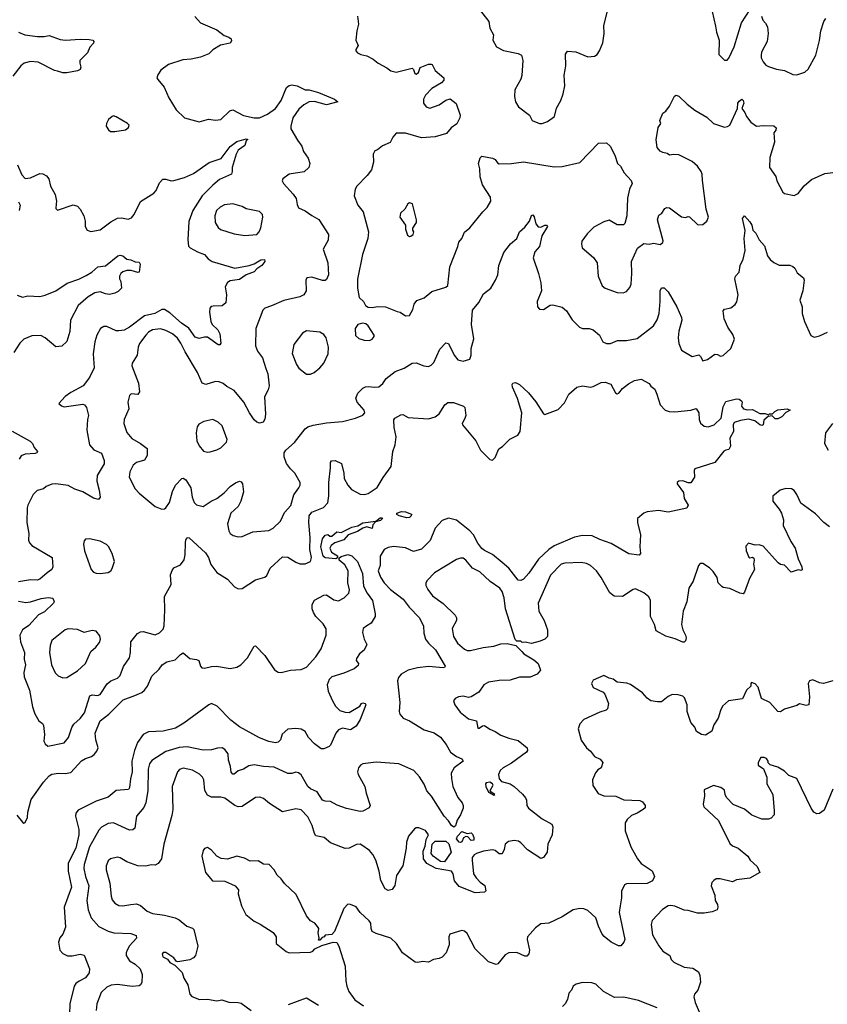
# Model space of a CAD drawing. Extents: x 2293878 to 2522763, y 823964 to 1006972.
# Tile 104 of 256: x 2320774 to 2326804, y 932180 to 939529. Entities that reach past the tile are written whole.
import ezdxf

# ---------------------------------------------------------------- set-up
doc = ezdxf.new("R2010")
doc.units = 0

msp = doc.modelspace()

# ---------------------------------------------------------------- linework, layer by layer
at = {"layer": '0CON20XD'}
for points in [[(2324205, 939606), (2324275.5, 939515.5), (2324284.3, 939464.3), (2324311.2, 939415), (2324306, 939375), (2324333.8, 939325), (2324385, 939298), (2324496.4, 939276.4), (2324520, 939265), (2324530, 939225), (2324522, 939112), (2324515, 939084), (2324470, 939005), (2324467.5, 938955), (2324476.2, 938915), (2324497.7, 938877.7), (2324580, 938815), (2324600, 938775), (2324655, 938754), (2324675, 938754), (2324715, 938768), (2324766.2, 938805), (2324781.1, 938868.9), (2324814.2, 938925.8), (2324830.8, 938975), (2324842.9, 939035), (2324838.1, 939115), (2324845.7, 939154.3), (2324852, 939185), (2324849.3, 939270.7), (2324865, 939292.5), (2324925, 939288.8), (2325015, 939252), (2325065, 939256.2), (2325085, 939270), (2325104, 939295), (2325127.5, 939355), (2325136.9, 939425), (2325134.2, 939485), (2325165, 939602.5)], [(2325945, 939590), (2325969.2, 939479.2), (2325976, 939435), (2325996, 939375), (2325995, 939270), (2326035, 939227.5), (2326055, 939226.7), (2326068.3, 939241.7), (2326109.2, 939325), (2326163.3, 939505), (2326228.8, 939605)], [(2322081.4, 939551.4), (2322124.5, 939504.5), (2322245, 939452.5), (2322300.8, 939410.8), (2322335, 939398.8), (2322353.3, 939385), (2322355, 939370), (2322345, 939354), (2322272.3, 939337.7), (2322215.7, 939304.3), (2322186.6, 939273.4), (2322125, 939248.6), (2322055, 939233.1), (2321991.3, 939228.7), (2321885, 939193.8), (2321828.3, 939151.7), (2321804.2, 939115.8), (2321798.8, 939095), (2321805, 939082.5), (2321852.5, 939025), (2321886.4, 938946.4), (2321943.3, 938855), (2322005, 938796.7), (2322115, 938766.2), (2322184.4, 938785.6), (2322235, 938778), (2322275, 938783.3), (2322341.8, 938848.2), (2322365, 938856.9), (2322445, 938813.8), (2322524.5, 938795.5), (2322565, 938797.1), (2322625, 938822.7), (2322683.4, 938866.6), (2322725.6, 938925), (2322765, 939023.3), (2322785, 939038), (2322805, 939042), (2322845, 939033.8), (2322905, 939004.4), (2322935, 939004.4), (2323005, 938984.5), (2323123.3, 938935), (2323148.8, 938915), (2323065, 938892.1), (2322975, 938916.9), (2322935, 938915.4), (2322895, 938893.6), (2322858.7, 938861.3), (2322812.1, 938795), (2322797.5, 938735), (2322798.5, 938715), (2322848.6, 938628.6), (2322881.4, 938585), (2322892, 938545), (2322927.5, 938495), (2322941.2, 938455), (2322933.8, 938425), (2322896.9, 938393.1), (2322785.4, 938374.6), (2322739.2, 938340.8), (2322734.2, 938325), (2322744, 938305), (2322815, 938226.7), (2322837.5, 938195), (2322845, 938150), (2322856.7, 938125), (2322905, 938102), (2322955, 938066), (2323008.3, 938038.3), (2323080, 937925), (2323076.6, 937883.4), (2323040, 937815), (2323075.7, 937715), (2323078.9, 937625), (2323065, 937590), (2323055, 937581.2), (2323035, 937581.2), (2322955, 937608.1), (2322918.6, 937601.4), (2322909.2, 937585), (2322911.8, 937505), (2322896, 937474), (2322865, 937459.6), (2322746.3, 937433.7), (2322655, 937391.9), (2322605, 937376.2), (2322588.3, 937361.7), (2322536, 937225), (2322535.7, 937095), (2322550, 937055), (2322587.5, 937005), (2322611.1, 936925), (2322625.5, 936885), (2322636.5, 936795), (2322628.5, 936765), (2322602.1, 936715), (2322609.5, 936585), (2322605, 936547.5), (2322591.2, 936525), (2322565, 936518.6), (2322545, 936524.5), (2322525, 936543.1), (2322489.5, 936595), (2322447.5, 936675), (2322375, 936760.8), (2322321.3, 936791.3), (2322294.2, 936814.2), (2322263.9, 936826.1), (2322235, 936828), (2322165, 936806), (2322136.7, 936815), (2322102.5, 936895), (2322009.3, 937049.3), (2321978.2, 937115), (2321951.8, 937151.8), (2321915, 937183.2), (2321865, 937209.2), (2321825, 937221.8), (2321766.2, 937215), (2321735, 937196.7), (2321715.6, 937175), (2321668.9, 937111.1), (2321658.9, 937085), (2321651.4, 937025), (2321613.3, 936965), (2321611.2, 936945), (2321661.2, 936815), (2321669.3, 936750.7), (2321655, 936732.5), (2321607, 936737), (2321593.3, 936725), (2321581.4, 936675), (2321590, 936625), (2321554.5, 936545.5), (2321550.6, 936515), (2321575, 936448.8), (2321612, 936402), (2321675.7, 936365.7), (2321725, 936327.5), (2321726.1, 936276.1), (2321705, 936240.8), (2321646.4, 936223.6), (2321620.8, 936205), (2321596.9, 936155), (2321592.2, 936115), (2321635, 936026.2), (2321665, 935994), (2321785, 935896.2), (2321835, 935876.7), (2321855, 935878.8), (2321865, 935886.2), (2321892.9, 935925), (2321915, 936006.7), (2321937.5, 936055), (2321985, 936104), (2321995, 936106), (2322015.5, 936095.5), (2322050.8, 936035), (2322061.2, 935965), (2322076.2, 935925), (2322095, 935908), (2322144.2, 935895.8), (2322203.8, 935936.2), (2322245.8, 935955), (2322301.7, 935998.3), (2322345, 936044.2), (2322385, 936072), (2322415, 936083.8), (2322428.8, 936078.8), (2322438, 936065), (2322444.2, 936005), (2322424.3, 935935), (2322405, 935896), (2322351.1, 935845), (2322324.4, 935765), (2322334.3, 935715), (2322346, 935695), (2322368.3, 935678.3), (2322405, 935669.2), (2322435, 935672.5), (2322515, 935707.1), (2322635, 935715.8), (2322666.8, 935733.2), (2322720, 935785), (2322750.2, 935849.8), (2322797.9, 935902.1), (2322821.7, 935981.7)], [(2323297.1, 939555), (2323304.3, 939495), (2323290.8, 939445), (2323283.8, 939375), (2323300.8, 939335), (2323283.3, 939305), (2323283.3, 939295), (2323295, 939280), (2323320.7, 939269.3), (2323365, 939258.8), (2323414.2, 939234.2), (2323450, 939205), (2323515, 939170), (2323545, 939146), (2323583.9, 939136.1), (2323705, 939166), (2323715, 939156.7), (2323725, 939128), (2323735, 939121.4), (2323750.6, 939135), (2323765, 939171.2), (2323825, 939196), (2323846.4, 939196.4), (2323853.3, 939193.3), (2323875, 939150), (2323940, 939095), (2323941.7, 939078.3), (2323923, 939057), (2323850, 939015), (2323803.8, 938965), (2323788, 938935), (2323789.2, 938905), (2323808.3, 938878.3), (2323835, 938869.2), (2323905, 938894), (2323955, 938927.5), (2323987, 938937), (2324032.5, 938902.5), (2324062.5, 938815), (2324060, 938795), (2324038.8, 938751.2), (2323995, 938721.2), (2323959.7, 938680.3), (2323875, 938654), (2323775, 938646), (2323655, 938681.1), (2323585, 938681.4), (2323559.1, 938650.9), (2323539.1, 938610.9), (2323483.2, 938586.8), (2323445, 938556.7), (2323425, 938550), (2323413.9, 938526.1), (2323415.8, 938465), (2323401.7, 938408.3), (2323369.2, 938365), (2323290.6, 938285), (2323278.6, 938265), (2323270, 938215), (2323297.5, 938145), (2323338.6, 938095), (2323377.8, 937945), (2323374.4, 937895), (2323334.4, 937775), (2323296.8, 937593.2), (2323295.8, 937525), (2323309.2, 937455), (2323341.2, 937425), (2323355, 937396.7), (2323375, 937383.3), (2323405, 937380), (2323445, 937388.8), (2323505, 937386.2), (2323592, 937352), (2323615, 937346.2), (2323655, 937318.8), (2323685, 937320), (2323708, 937365), (2323718.8, 937405), (2323738.3, 937431.7), (2323795, 937453.3), (2323850.9, 937499.1), (2323955, 937532.5), (2323970, 937545), (2323984.3, 937685), (2324046, 937835), (2324053, 937867), (2324076, 937895), (2324095.9, 937944.1), (2324135.5, 937974.5), (2324232.5, 938095), (2324265, 938126.2), (2324292.5, 938175), (2324288.6, 938205), (2324229.2, 938295), (2324212.5, 938355), (2324210, 938415), (2324200, 938455), (2324211.7, 938498.3), (2324225, 938510), (2324305, 938495.8), (2324325, 938486.2), (2324341.1, 938461.1), (2324355, 938452.5), (2324445.7, 938454.3), (2324535, 938466.7), (2324765, 938429.2), (2324825, 938431.9), (2324955, 938463.8), (2325095, 938607.5), (2325155, 938608.8), (2325182, 938585), (2325217.9, 938517.9), (2325236.2, 938456.2), (2325260, 938435), (2325287.5, 938385), (2325338.3, 938328.3), (2325346.7, 938305), (2325327.5, 938265), (2325312.3, 938197.7), (2325306, 938065), (2325293, 938007), (2325281.7, 937998.3), (2325235, 937996.7), (2325175, 938032.5), (2325135, 938020), (2325060.7, 937979.3), (2325010.7, 937929.3), (2324970.8, 937875), (2324967.5, 937855), (2324974, 937825), (2325058, 937755), (2325086, 937715), (2325092, 937615), (2325123, 937543), (2325145, 937526), (2325235, 937492), (2325279.5, 937490.5), (2325305, 937501.2), (2325329.7, 937530.3), (2325338.1, 937555), (2325345.4, 937635), (2325342.2, 937725), (2325387.4, 937822.6), (2325435, 937858), (2325474.2, 937854.2), (2325505, 937860.8), (2325555, 937852), (2325576.7, 937865), (2325578.3, 937878.3), (2325536.7, 938035), (2325545, 938070), (2325567.5, 938085), (2325590.7, 938119.3), (2325605, 938127.5), (2325625, 938123.3), (2325715, 938056.2), (2325745, 938051.2), (2325765, 938060), (2325775, 938058), (2325835, 938000), (2325845, 937996.7), (2325875, 938000), (2325903.3, 938025), (2325915.8, 938055), (2325898, 938115), (2325872.4, 938327.6), (2325869.5, 938375), (2325861.9, 938395), (2325834.2, 938435), (2325795, 938469.4), (2325695, 938520.8), (2325656.4, 938523.6), (2325625, 938517.5), (2325608.8, 938528.8), (2325575, 938536.7), (2325555, 938546.7), (2325533.8, 938575), (2325527, 938633), (2325541.2, 938725), (2325560, 938755), (2325552.5, 938775), (2325575, 938830), (2325597.5, 938845), (2325625, 938882.5), (2325661.8, 938958.2), (2325675, 938964.4), (2325695, 938958.9), (2325757, 938897), (2325815, 938854), (2325905, 938801.2), (2325955, 938754), (2326035, 938726), (2326058.8, 938731.2), (2326075, 938742.5), (2326132, 938865), (2326136.4, 938905), (2326145, 938921.4), (2326165, 938934.3), (2326175, 938926.2), (2326180.5, 938905), (2326166, 938865), (2326187, 938837), (2326200, 938805), (2326233.2, 938763.2), (2326275, 938734), (2326325, 938739.2), (2326405, 938735.6), (2326420.8, 938720.8), (2326418.6, 938705), (2326405.6, 938684.4), (2326408.6, 938615), (2326375, 938500), (2326370.8, 938425), (2326418.3, 938358.3), (2326425.8, 938325), (2326471.7, 938241.7), (2326485, 938231.2), (2326555, 938216), (2326585, 938232), (2326631.7, 938288.3), (2326685, 938336), (2326785, 938381.2), (2326845, 938387.5)], [(2326311.2, 939555), (2326323.3, 939525), (2326343.3, 939503.3), (2326356.1, 939476.1), (2326361.2, 939425), (2326354.2, 939365), (2326313.4, 939286.6), (2326309.4, 939265), (2326310.6, 939245), (2326325, 939213.8), (2326345, 939188.8), (2326365, 939180), (2326425, 939158.8), (2326485, 939148.8), (2326545, 939120), (2326575, 939116.2), (2326635, 939138), (2326659.7, 939160.3), (2326718, 939265), (2326745, 939372.5), (2326754.5, 939445), (2326777.1, 939515), (2326792.4, 939537.6)], [(2320764.5, 939435), (2320811.2, 939415), (2320906.9, 939403.1), (2320957.3, 939402.7), (2320995, 939410), (2321075, 939381.9), (2321115.8, 939375.8), (2321225, 939384.4), (2321291.7, 939381.7), (2321320, 939375), (2321327.5, 939365), (2321325, 939352.5), (2321297.3, 939322.7), (2321279.1, 939280.9), (2321223.8, 939225), (2321222, 939205), (2321231.2, 939175), (2321225, 939156.7), (2321205, 939146.7), (2321125, 939132), (2321095, 939132), (2321056.2, 939143.8), (2321035, 939149.2), (2320911.8, 939211.8), (2320855, 939216.8), (2320807.5, 939205), (2320783.5, 939185), (2320723.7, 939106.3)], [(2321485, 938694), (2321565, 938706.7), (2321587.5, 938725), (2321591.7, 938741.7), (2321580, 938755), (2321495, 938803.3), (2321475, 938810), (2321465, 938806.7), (2321436.4, 938783.6), (2321422.5, 938755), (2321420, 938735), (2321436.1, 938706.1), (2321452.5, 938695), (2321485, 938694)], [(2320757.1, 938445), (2320789.8, 938369.8), (2320815, 938343.1), (2320855, 938349.5), (2320925, 938380), (2320947.3, 938377.3), (2320973, 938363), (2320990.6, 938340.6), (2321004.2, 938285), (2321038.6, 938225), (2321049.2, 938175), (2321045.8, 938154.2), (2321045, 938120), (2321056.4, 938106.4), (2321173.6, 938146.4), (2321205, 938136.2), (2321225.7, 938115.7), (2321252, 938065), (2321263.8, 938025), (2321262, 937985), (2321278.8, 937958.8), (2321305, 937947.5), (2321375, 937960.8), (2321455, 938019.6), (2321505, 938046.2), (2321535, 938050), (2321585, 938039.1), (2321609.3, 938050.7), (2321628, 938075), (2321675, 938170.8), (2321776.7, 938233.3), (2321792.9, 938255), (2321818.3, 938311.7), (2321841.7, 938338.3), (2321865, 938338), (2321905, 938325.6), (2321925, 938327.8), (2322005, 938351.9), (2322070.5, 938379.5), (2322187.6, 938462.4), (2322277.5, 938492.5), (2322345, 938581.4), (2322395, 938619.5), (2322465, 938640), (2322476.7, 938635), (2322465.8, 938624.2), (2322455, 938590.8), (2322406, 938554), (2322389.1, 938525), (2322360, 938425), (2322361.4, 938395), (2322354.4, 938375.6), (2322265, 938335.7), (2322216.9, 938293.1), (2322137, 938213), (2322065.5, 938105), (2322037.6, 938022.4), (2322030.5, 937885), (2322035, 937837.5), (2322046, 937825), (2322101.2, 937795), (2322155, 937775.6), (2322180.8, 937745), (2322211.2, 937725), (2322380, 937675), (2322486.2, 937695), (2322525, 937707.7), (2322575, 937735.9), (2322601.2, 937738.8), (2322605.4, 937725), (2322581.2, 937695), (2322545, 937669.5), (2322524.2, 937645.8), (2322465, 937625.5), (2322415, 937588.9), (2322345, 937579.2), (2322325, 937567.1), (2322307.5, 937535), (2322318.6, 937475), (2322312, 937415), (2322285, 937394.3), (2322218.3, 937391.7), (2322202.9, 937387.1), (2322193.3, 937375), (2322190, 937345), (2322201.2, 937275), (2322212, 937255), (2322253.9, 937213.9), (2322267.8, 937185), (2322275.7, 937115), (2322269.2, 937100.8), (2322255, 937102), (2322175, 937158.2), (2322155, 937159.5), (2322115, 937148.9), (2322085, 937158.1), (2322036.3, 937226.3), (2321983.3, 937263.3), (2321895, 937340.8), (2321855, 937365.5), (2321835, 937364.5), (2321782.9, 937337.1), (2321705, 937317.5), (2321595, 937233.1), (2321555, 937210.6), (2321515, 937205.8), (2321495, 937207.5), (2321425, 937238.6), (2321401.9, 937238.1), (2321376.2, 937225), (2321350.6, 937175), (2321335.6, 937125), (2321322.2, 937035), (2321328.9, 936931.1), (2321295, 936857.5), (2321247.5, 936795), (2321155, 936746.2), (2321114.1, 936715.9), (2321067.5, 936665), (2321085, 936646.7), (2321105, 936639.2), (2321245, 936658.8), (2321256.7, 936655), (2321272, 936635), (2321288, 936575), (2321280, 936545), (2321276, 936465), (2321295.9, 936355.9), (2321328.3, 936318.3), (2321385, 936293.8), (2321405, 936240), (2321404.2, 936215), (2321351.9, 936128.1), (2321349.4, 936085), (2321367.8, 936017.8), (2321373.9, 935966.1), (2321363, 935947), (2321325, 935957.5), (2321244.6, 936004.6), (2321185.5, 936025.5), (2321135, 936052.5), (2321045, 936064), (2321015, 936061.2), (2320972.5, 936045), (2320951.7, 936028.3), (2320905, 936015.7), (2320875, 935984.2), (2320834.7, 935905.3), (2320830.7, 935885), (2320826.2, 935775), (2320841.1, 935695), (2320840, 935645), (2320847.5, 935625), (2320865.5, 935605.5), (2321015.8, 935515.8), (2321022.5, 935445), (2321014, 935425), (2320978.3, 935401.7), (2320925, 935352.1), (2320905, 935346.8), (2320855, 935348.5), (2320765, 935332.5)], [(2320765, 938168.6), (2320778.6, 938145), (2320770.8, 938105)], [(2322455, 937918.9), (2322545, 937924.3), (2322562.5, 937945), (2322574.2, 937975), (2322590, 938055), (2322586.2, 938075), (2322565, 938096.7), (2322465, 938116.2), (2322435.5, 938135.5), (2322364.4, 938154.4), (2322303, 938147), (2322270.4, 938129.6), (2322244.2, 938105), (2322231.9, 938065), (2322234.3, 938015), (2322255, 937976.7), (2322273, 937963), (2322375, 937929.2), (2322455, 937918.9)], [(2323685, 937910), (2323695, 937912.5), (2323712.5, 937925), (2323717.5, 937945), (2323708.3, 937958.3), (2323708.3, 937971.7), (2323735.8, 938014.2), (2323736.2, 938035), (2323706.7, 938155), (2323685, 938162.5), (2323672.5, 938155), (2323650, 938115), (2323617.5, 938085), (2323613.3, 938055), (2323653.8, 937995), (2323653.8, 937965), (2323669.3, 937919.3), (2323685, 937910)], [(2322821.7, 935981.7), (2322858.8, 936035), (2322868.8, 936055), (2322868.8, 936075), (2322829.4, 936145), (2322796.1, 936176.1), (2322766.6, 936216.6), (2322748.1, 936265), (2322748.6, 936295), (2322760, 936315), (2322825, 936374.2), (2322905.3, 936474.7), (2322925, 936489.4), (2322965, 936502.2), (2323065, 936520.8), (2323185, 936530), (2323280, 936555), (2323335, 936576.7), (2323350, 936595), (2323346.7, 936615), (2323293.3, 936675), (2323283.3, 936705), (2323299.3, 936740.7), (2323335, 936777.5), (2323355, 936788.8), (2323375, 936791.2), (2323425, 936785.7), (2323455, 936789.2), (2323485.5, 936814.5), (2323509.1, 936850.9), (2323577.4, 936902.6), (2323645, 936927.1), (2323705, 936964.2), (2323735, 936967.5), (2323792.5, 936945), (2323825, 936941.2), (2323845, 936951.2), (2323865, 936971.2), (2323911.3, 937068.7), (2323955, 937117.5), (2323975, 937112.5), (2324016.9, 937025), (2324045, 936990.6), (2324085, 936979.4), (2324134.5, 936995.5), (2324144.5, 937025), (2324144.5, 937075.5), (2324164.3, 937145.7), (2324146.5, 937255), (2324155, 937361.2), (2324201.8, 937418.2), (2324236.3, 937483.7), (2324292.5, 937525), (2324326.4, 937583.6), (2324342.8, 937625), (2324350.5, 937695), (2324389.4, 937790.6), (2324438, 937855), (2324486.7, 937895), (2324506.7, 937945), (2324545, 937980), (2324579.2, 938025), (2324595, 938066.7), (2324605, 938072.5), (2324615, 938057.5), (2324628, 938005), (2324645, 937982), (2324665, 937980), (2324695, 937995.8), (2324707.5, 937995), (2324713.8, 937985), (2324672.9, 937915), (2324656, 937835), (2324620, 937795), (2324608.3, 937751.7), (2324648.6, 937635), (2324666, 937565), (2324670, 937505), (2324636.7, 937425), (2324640, 937385), (2324655, 937367.5), (2324685, 937366.7), (2324735, 937397.5), (2324755, 937401.2), (2324825, 937382.5), (2324856, 937355), (2324898.3, 937288.3), (2324953.3, 937235), (2324975, 937224.2), (2325025.8, 937224.2), (2325056, 937215), (2325102.5, 937175), (2325128.8, 937125), (2325155, 937111.4), (2325185, 937112.9), (2325236.6, 937133.4), (2325305, 937135.6), (2325385, 937149.4), (2325505, 937243.1), (2325532.6, 937287.4), (2325548.2, 937335), (2325556.7, 937425), (2325555.6, 937505), (2325565, 937526.7), (2325585, 937528), (2325615, 937498.8), (2325679.4, 937385), (2325715.6, 937305), (2325716.9, 937285), (2325695.6, 937204.4), (2325689.4, 937155), (2325695, 937112.5), (2325715, 937063.3), (2325795, 937013.8), (2325845, 937026.2), (2325858, 937015), (2325875, 936983.3), (2325908.3, 936991.7), (2325965, 937032.5), (2325985, 937030), (2326005, 937017.5), (2326027, 937023), (2326083.8, 937075), (2326110, 937145), (2326099.5, 937179.5), (2326062, 937235), (2326034.2, 937295), (2326026.2, 937355), (2326035, 937368.8), (2326082.3, 937377.7), (2326116.7, 937403.3), (2326128.3, 937421.7), (2326138.9, 937475), (2326113.6, 937593.6), (2326118.8, 937615), (2326145.8, 937645), (2326153.8, 937695), (2326175, 937742.5), (2326190, 937805), (2326181.9, 937895), (2326191.2, 937955), (2326170, 938045), (2326185, 938063.8), (2326225, 938020.8), (2326238.9, 937995), (2326247.7, 937957.7), (2326268.8, 937935), (2326295.7, 937885.7), (2326335, 937840), (2326357.5, 937765), (2326377.9, 937737.9), (2326405.6, 937715.6), (2326445, 937697.5), (2326525, 937695.7), (2326545, 937686.7), (2326560, 937675), (2326578.8, 937638.8), (2326625, 937602.5), (2326630, 937585), (2326620.8, 937505), (2326598, 937435), (2326615.5, 937385), (2326617.1, 937335), (2326634.3, 937275), (2326680.9, 937170.9), (2326705, 937159.2), (2326745, 937169.2), (2326805, 937197.5)], [(2320755, 937472.5), (2320795, 937457.5), (2320835, 937468.8), (2320925, 937463.1), (2320965, 937473.1), (2321045, 937505.7), (2321127.4, 937562.6), (2321215, 937591.4), (2321271.3, 937618.7), (2321313.3, 937645), (2321357.5, 937685), (2321415, 937692), (2321507.5, 937765), (2321525, 937770), (2321545, 937766.2), (2321575, 937742.5), (2321605, 937736.7), (2321635, 937721.2), (2321665, 937720), (2321673.3, 937705), (2321666.4, 937643.6), (2321655, 937641.2), (2321605.8, 937655.8), (2321574.2, 937655.8), (2321545, 937647.5), (2321530, 937635), (2321520, 937615), (2321520, 937595), (2321530, 937575), (2321533.3, 937525), (2321510.5, 937499.5), (2321483.4, 937486.6), (2321445, 937478.6), (2321415, 937482.5), (2321375, 937498.1), (2321335, 937490.7), (2321285, 937461.1), (2321210.6, 937395), (2321152.5, 937285), (2321147.4, 937202.6), (2321125, 937127.5), (2321088.3, 937091.7), (2321045, 937088), (2320965, 937154.3), (2320932.4, 937172.4), (2320865, 937170), (2320805, 937144.5), (2320775, 937114.4), (2320730.4, 937045)], [(2323385, 937134), (2323405.9, 937144.1), (2323420, 937165), (2323420, 937175), (2323376.7, 937245), (2323357.7, 937257.7), (2323333.6, 937263.6), (2323297.5, 937255), (2323277.5, 937225), (2323281.7, 937171.7), (2323305, 937150), (2323345, 937136.7), (2323385, 937134)], [(2322915, 936883.8), (2322945, 936884), (2322973.2, 936896.8), (2323015, 936930), (2323045.4, 936964.6), (2323077.5, 937035), (2323080.8, 937085), (2323061.2, 937155), (2323045, 937180), (2323015, 937196), (2322915, 937205.8), (2322885, 937188.8), (2322822, 937105), (2322807.7, 937037.7), (2322840.8, 936955), (2322859.1, 936929.1), (2322915, 936883.8)], [(2320765, 935188.2), (2320819.8, 935180.2), (2320855, 935183.1), (2320935, 935209.2), (2320986.4, 935216.4), (2321020.6, 935210.6), (2321032, 935185), (2321026.6, 935173.4), (2320959.8, 935110.2), (2320915, 935086.9), (2320842.7, 935007.3), (2320794.1, 934975.9), (2320775.5, 934935), (2320781.2, 934885), (2320810.4, 934805), (2320807.9, 934755), (2320816.5, 934715), (2320804.5, 934655.5), (2320807.1, 934625), (2320847.3, 934525), (2320870.9, 934400.9), (2320887.9, 934347.9), (2320917, 934297), (2320945, 934276.2), (2320952.3, 934262.3), (2320959.2, 934195), (2320954.2, 934144.2), (2320964.2, 934124.2), (2320985, 934106.7), (2321105, 934131.4), (2321139.5, 934170.5), (2321163.3, 934245), (2321179.2, 934270.8), (2321225, 934312.9), (2321257.7, 934355), (2321298.2, 934481.8), (2321315, 934490), (2321355, 934485.7), (2321375, 934492.5), (2321428, 934572), (2321455, 934593.5), (2321505.4, 934614.6), (2321524.3, 934635), (2321549.4, 934700.6), (2321593, 934767), (2321601.8, 934805), (2321604.5, 934885), (2321652.9, 934947.1), (2321675, 934960), (2321695, 934961.9), (2321785, 934937.8), (2321818, 934952), (2321845, 934980), (2321851.5, 935005), (2321858.9, 935125), (2321856.2, 935225), (2321904.2, 935314.2), (2321900.8, 935385), (2321912.3, 935417.7), (2321925, 935436.7), (2321975, 935460), (2322001.7, 935498.3), (2322010, 935535), (2322012.9, 935625), (2322015, 935647.5), (2322025, 935663.3), (2322040.5, 935660.5), (2322160.3, 935550.3), (2322182.9, 935515), (2322201.7, 935461.7), (2322245, 935404), (2322325, 935352), (2322376.7, 935295), (2322405, 935281.4), (2322435, 935284.3), (2322535, 935348.9), (2322605, 935368), (2322618.3, 935381.7), (2322644.4, 935435), (2322735, 935520), (2322775, 935516.5), (2322835, 935479.5), (2322865, 935468.5), (2322905, 935467.8), (2322944, 935485), (2322952.9, 935515), (2322939.7, 935575), (2322943.1, 935663.1), (2322932.3, 935775), (2322935.4, 935825), (2322955, 935853.5), (2323042, 935888), (2323075, 935923.8), (2323082.9, 935975), (2323081.5, 936075), (2323095.6, 936185), (2323094.3, 936225), (2323103.1, 936236.9), (2323129.7, 936239.7), (2323176.6, 936216.6), (2323193.4, 936143.4), (2323195.8, 936105), (2323224.3, 936055), (2323251.8, 936021.8), (2323315, 935986.9), (2323345, 935984.4), (2323375, 935991.5), (2323441.7, 936038.3), (2323486.9, 936113.1), (2323547.3, 936195), (2323559.6, 936305), (2323576.9, 936355), (2323585.5, 936415), (2323570, 936485), (2323567.7, 936542.3), (2323574.3, 936555.7), (2323620.5, 936579.5), (2323635, 936581.2), (2323675, 936560.9), (2323825, 936548.6), (2323875.4, 936564.6), (2323905, 936586), (2323948.8, 936655), (2323969.5, 936670.5), (2324011.7, 936671.7), (2324086.7, 936645), (2324096.7, 936633.3), (2324104.2, 936575), (2324098.6, 936551.4), (2324076.7, 936515), (2324080, 936505), (2324178.8, 936385), (2324215, 936316.7), (2324285, 936247.5), (2324305, 936242.5), (2324325, 936260), (2324352.5, 936325), (2324377.7, 936342.3), (2324432.7, 936397.3), (2324493, 936427), (2324510, 936455), (2324523.6, 936595), (2324491.1, 936701.1), (2324453.3, 936785), (2324451.4, 936805), (2324456.7, 936815), (2324475, 936820), (2324505, 936806.9), (2324573.8, 936743.8), (2324627.2, 936677.2), (2324685, 936586.7), (2324695, 936583.3), (2324795, 936620), (2324840.6, 936669.4), (2324875, 936733.3), (2324934.2, 936785.8), (2324975, 936795.8), (2325035, 936786.2), (2325055, 936790), (2325115, 936820), (2325145, 936823.3), (2325187.7, 936807.7), (2325223.3, 936745), (2325235, 936737.5), (2325247.7, 936742.3), (2325274.3, 936775.7), (2325318.8, 936811.2), (2325365, 936836), (2325415, 936846), (2325473, 936813), (2325485, 936792.5), (2325515, 936770), (2325531.9, 936735), (2325554.6, 936655), (2325593.9, 936613.9), (2325623.7, 936603.7), (2325665, 936601.9), (2325785.6, 936614.4), (2325825, 936626.7), (2325843.9, 936593.9), (2325848.1, 936545), (2325857.9, 936517.9), (2325885, 936496), (2325915, 936489.4), (2325958, 936505), (2326012, 936555), (2326025, 936640), (2326045, 936679.2), (2326125, 936698)], [(2326125, 936698), (2326145.8, 936695.8), (2326162.5, 936685), (2326167.5, 936675), (2326162.5, 936645), (2326177.5, 936625), (2326205, 936616.2), (2326245, 936618.8), (2326299.7, 936589.7), (2326338.8, 936588.8), (2326365, 936580), (2326373, 936587), (2326395, 936587.5), (2326412, 936605), (2326435, 936616.9), (2326505, 936624), (2326526.7, 936615), (2326493.6, 936596.4), (2326464, 936565), (2326435, 936550), (2326415, 936549.2), (2326391.7, 936571.7), (2326361.7, 936568.3), (2326329.7, 936540.3), (2326323.8, 936506.2), (2326315, 936501.2), (2326300, 936505), (2326262.5, 936535), (2326215, 936548), (2326155, 936538.2), (2326108.3, 936521.7), (2326100.8, 936505), (2326103.8, 936455), (2326076.2, 936405), (2326080, 936345), (2326069.3, 936320.7), (2326045, 936316.7), (2326032.3, 936307.7), (2325964, 936225), (2325815, 936175.8), (2325810, 936165), (2325811.4, 936115), (2325785, 936072.5), (2325765, 936072), (2325725, 936088), (2325696.1, 936083.9), (2325682.5, 936075), (2325683.3, 936065), (2325729.5, 935999.5), (2325735.6, 935955.6), (2325764, 935905), (2325755.8, 935884.2), (2325615, 935854.2), (2325544.5, 935864.5), (2325457.5, 935855), (2325433.8, 935845), (2325386.7, 935805), (2325387.5, 935775), (2325409.5, 935685), (2325404, 935595), (2325408.1, 935545), (2325398.2, 935531.8), (2325321.3, 935541.3), (2325190.6, 935620.6), (2325105, 935650), (2325047.4, 935677.4), (2324975, 935678.1), (2324915, 935667.3), (2324765, 935602.1), (2324725, 935573.8), (2324648.2, 935501.8), (2324575, 935399.2), (2324535, 935354.2), (2324515, 935344), (2324495, 935346.2), (2324425, 935434.4), (2324377.3, 935477.3), (2324305, 935537.7), (2324245, 935566.1), (2324225, 935582.1), (2324195, 935621.5), (2324161.5, 935685), (2324135, 935713.8), (2324035, 935794.4), (2323975, 935808.6), (2323929.3, 935790.7), (2323875.5, 935735), (2323837.6, 935642.4), (2323774, 935576), (2323715, 935558.5), (2323655, 935586.2), (2323565, 935596.4), (2323525, 935590.5), (2323496.4, 935573.6), (2323465.5, 935525), (2323466.4, 935455), (2323450.9, 935415), (2323467.7, 935367.7), (2323495.7, 935325), (2323542.5, 935275), (2323637.8, 935205), (2323681.1, 935145), (2323756.9, 935066.9), (2323790, 935005), (2323790.8, 934949.2), (2323804.3, 934905), (2323825, 934876), (2323878.6, 934825), (2323950, 934705), (2323946.2, 934695), (2323935, 934692.5), (2323825, 934702.3), (2323745, 934692.3), (2323673.8, 934675), (2323621.4, 934645), (2323601.5, 934618.5), (2323594.3, 934595), (2323612.5, 934432.5), (2323607.5, 934365), (2323611.9, 934345), (2323638, 934315), (2323685, 934296.2), (2323795, 934229.6), (2323867.6, 934207.6), (2323915, 934174.4), (2323958.8, 934118.8), (2323990.9, 934060.9), (2324035, 934030), (2324075, 934012), (2324084, 933995), (2324017.1, 933945), (2323996.5, 933905), (2323997.3, 933865), (2324008.8, 933805), (2324045.5, 933725), (2324078.2, 933685), (2324085.6, 933665), (2324084.4, 933645), (2324066.2, 933595), (2324041.4, 933555), (2324026.9, 933513.1), (2324015, 933502.9), (2323996.7, 933515), (2323975, 933550), (2323943.1, 933585), (2323849.4, 933735), (2323813, 933773), (2323793, 933823), (2323758.8, 933878.8), (2323715.8, 933925), (2323604.4, 933974.4), (2323435, 933988.1), (2323336.1, 933976.1), (2323318, 933965), (2323304.5, 933945.5), (2323295.8, 933915), (2323301.4, 933895), (2323351.4, 933805), (2323360, 933755), (2323390, 933665), (2323384.2, 933645.8), (2323335, 933622.5), (2323315, 933620), (2323215, 933641.1), (2323145, 933667.1), (2323095, 933693.3), (2323055, 933695.6), (2323035, 933704.4), (2322995, 933766.9), (2322945, 933789.6), (2322926.2, 933806.2), (2322875, 933892.5), (2322855, 933908.6), (2322835, 933911.9), (2322805, 933903.3), (2322775, 933903.5), (2322675, 933950.5), (2322595, 933954.4), (2322525, 933968.8), (2322485, 933960.9), (2322445, 933934.5), (2322405, 933923.5), (2322375, 933898.1), (2322365, 933896.9), (2322352.3, 933912.3), (2322347.5, 933955), (2322332.8, 934002.8), (2322329.3, 934049.3), (2322305, 934081.2), (2322285, 934094), (2322252, 934092), (2322205, 934080.6), (2322145, 934076.2), (2322025, 934102.5), (2321965, 934096.1), (2321865, 934067.3), (2321761.3, 933998.7), (2321743.6, 933975), (2321732.1, 933935), (2321730, 933775), (2321715.9, 933684.1), (2321700.7, 933649.3), (2321647.1, 933585), (2321632.5, 933495), (2321617.9, 933482.1), (2321595, 933480.9), (2321474.5, 933535.5), (2321435, 933530), (2321385, 933502.5), (2321365, 933480), (2321294.7, 933355), (2321255.3, 933225), (2321254.1, 933194.1), (2321264.8, 933134.8), (2321289.6, 933065), (2321276.5, 932955), (2321284.4, 932885), (2321306.7, 932825), (2321365, 932761.4), (2321435.3, 932725.3), (2321476.2, 932713.8), (2321605, 932710), (2321644, 932695), (2321645.6, 932675), (2321595, 932615.7), (2321576.9, 932585), (2321568.6, 932565), (2321568.6, 932545), (2321595, 932505.8), (2321635, 932480.5), (2321674.5, 932445), (2321687.3, 932402.7), (2321686.2, 932343.8), (2321675.8, 932325), (2321665, 932319.4), (2321615, 932312.5), (2321505, 932327.5), (2321456.1, 932323.9), (2321425, 932309.4), (2321382.2, 932267.8), (2321348.9, 932185), (2321345.5, 932135)], [(2322175, 936300.8), (2322195, 936304.3), (2322245, 936317.8), (2322275, 936334.3), (2322317.5, 936375), (2322324.2, 936395), (2322285, 936498), (2322255, 936524.3), (2322215, 936544), (2322149.5, 936530.5), (2322111.2, 936508.8), (2322099.5, 936490.5), (2322091.4, 936445), (2322095.7, 936385), (2322115, 936348), (2322147.5, 936307.5), (2322175, 936300.8)], [(2320716.7, 936456.7), (2320853.4, 936383.4), (2320869.2, 936365), (2320881.2, 936335), (2320906.7, 936305), (2320902.5, 936295), (2320889.7, 936290.3), (2320815, 936287.3), (2320786, 936274), (2320770.1, 936249.9)], [(2326843.3, 936515), (2326789.4, 936445), (2326783.1, 936365), (2326810, 936315)], [(2326820.8, 935745), (2326776.8, 935776.8), (2326715, 935841.4), (2326605, 935920.8), (2326576.2, 935986.2), (2326555, 936013.8), (2326536.6, 936026.6), (2326495, 936029.2), (2326452.7, 936017.3), (2326397, 935973), (2326396.2, 935935), (2326445.4, 935875.4), (2326462.5, 935845), (2326476, 935795), (2326475, 935752.5), (2326532, 935635), (2326564.2, 935585), (2326585.8, 935505), (2326613.8, 935445), (2326616, 935424), (2326605, 935417.5), (2326585, 935422.5), (2326535, 935406.7), (2326485, 935458.8), (2326455, 935463.8), (2326436.7, 935475), (2326325, 935598.8), (2326295, 935610), (2326265, 935607.5), (2326215, 935622.5), (2326195, 935600), (2326196.7, 935565), (2326217, 935517), (2326225, 935512.5), (2326245, 935517.5), (2326255, 935510), (2326258.8, 935495), (2326252.5, 935465), (2326260, 935425), (2326222.3, 935357.7), (2326186.2, 935255), (2326175, 935243.3), (2326149.7, 935249.7), (2326075, 935282.5), (2326025, 935291.2), (2326015, 935298), (2325990, 935325), (2325980.8, 935365), (2325950.7, 935410.7), (2325925, 935437.5), (2325875, 935471.2), (2325855, 935470), (2325842, 935455), (2325802.4, 935337.6), (2325769.4, 935285), (2325755.6, 935185), (2325727.1, 935115), (2325716.2, 935015), (2325724.2, 934974.2), (2325745.8, 934935.8), (2325750, 934915), (2325745, 934893.8), (2325735, 934882.9), (2325725, 934881.9), (2325668.3, 934908.3), (2325598.3, 934928.3), (2325525, 934968.8), (2325512.9, 935015), (2325484.4, 935075), (2325484.4, 935195), (2325470.2, 935220.2), (2325435, 935250.8), (2325372.3, 935282.3), (2325355, 935276.9), (2325275, 935222.7), (2325212.7, 935227.3), (2325180.9, 935250.9), (2325116.5, 935366.5), (2325080.6, 935415), (2325035, 935455.6), (2325005, 935471.1), (2324965, 935477.3), (2324845, 935473.4), (2324817.1, 935465), (2324737.6, 935382.4), (2324643.8, 935175), (2324649.5, 935115), (2324690, 935045), (2324715.8, 934975), (2324713.9, 934926.1), (2324694.1, 934905.9), (2324660.3, 934889.7), (2324595, 934874.2), (2324547.5, 934882.5), (2324525, 934880), (2324515, 934890), (2324485, 934890), (2324473, 934903), (2324401.5, 935131.5), (2324391.8, 935215), (2324375, 935260), (2324357.5, 935285), (2324286.1, 935336.1), (2324208.9, 935408.9), (2324154.7, 935434.7), (2324105, 935496.2), (2324085, 935510), (2324065, 935510), (2324035, 935499.2), (2323870.2, 935399.8), (2323817.4, 935342.6), (2323807.5, 935325), (2323806.9, 935305), (2323820, 935275), (2323855, 935228.6), (2323935, 935172.5), (2324026, 935085), (2324035.8, 935065), (2324036, 935045), (2324002.9, 934985), (2324012.5, 934925), (2324043.1, 934875), (2324095, 934831.1), (2324115, 934820.6), (2324138.9, 934821.1), (2324235, 934844.2), (2324315, 934853.1), (2324365, 934870), (2324412.7, 934872.7), (2324478.3, 934858.3), (2324522.3, 934812.3), (2324537.5, 934795), (2324612.1, 934752.1), (2324643.8, 934725), (2324662.5, 934675), (2324636.7, 934645), (2324585, 934622.5), (2324505, 934622), (2324435, 934600.6), (2324355, 934597.5), (2324275, 934584.4), (2324239.2, 934565), (2324201.3, 934508.7), (2324145, 934476), (2324125, 934470), (2324085, 934480), (2324050, 934475), (2324025, 934463.3), (2324013.3, 934445), (2324024, 934415), (2324061.7, 934361.7), (2324125, 934311.9), (2324185.7, 934295.7), (2324195, 934242), (2324205, 934240), (2324230.5, 934259.5), (2324245, 934260), (2324283.5, 934233.5), (2324325, 934217.5), (2324365, 934188.6), (2324425, 934165.7), (2324495, 934149.2), (2324563.3, 934095), (2324566.2, 934075), (2324557, 934063), (2324445, 933979.2), (2324383.3, 933945), (2324362, 933925), (2324348.8, 933895), (2324354.1, 933864.1), (2324372.3, 933842.3), (2324435, 933826.7), (2324465, 933806.7), (2324529.2, 933749.2), (2324551.5, 933721.5), (2324558.8, 933705), (2324560, 933665), (2324573.8, 933643.8), (2324674.6, 933564.6), (2324746, 933525), (2324754.2, 933504.2), (2324748.6, 933445), (2324717.5, 933375), (2324711.9, 933315), (2324685, 933275.7), (2324665, 933268.6), (2324565, 933333.1), (2324515.7, 933385), (2324496.9, 933396.9), (2324465, 933403.1), (2324424.2, 933395.8), (2324399.2, 933375), (2324390, 933335), (2324375, 933303.8), (2324355, 933304.2), (2324325, 933328.5), (2324305, 933333.2), (2324236, 933324), (2324183.4, 933306.6), (2324166.5, 933295), (2324152.5, 933275), (2324151.5, 933255), (2324163.3, 933155), (2324182.5, 933125), (2324212.2, 933092.2), (2324246.3, 933066.3), (2324253.8, 933026.2), (2324243.8, 933016.2), (2324175, 933011.4), (2324055, 933058.9), (2324021.2, 933101.2), (2324011.3, 933155), (2323997.5, 933175), (2323884.3, 933194.3), (2323812.5, 933232.5), (2323789.5, 933265), (2323786.5, 933323.5), (2323800.2, 933359.8), (2323809.2, 933410.8), (2323825.5, 933445.5), (2323805, 933477.5), (2323753.6, 933496.4), (2323735, 933496.7), (2323721.2, 933488.8), (2323677.5, 933435), (2323660.7, 933389.3), (2323658.5, 933345), (2323634.5, 933215), (2323588.3, 933141.7), (2323575, 933067.5), (2323555, 933036.7), (2323525, 933029.2), (2323503.3, 933043.3), (2323470, 933105), (2323458.5, 933175)], [(2323665, 935810.4), (2323606.7, 935825), (2323590, 935835), (2323590, 935845), (2323625, 935858.6), (2323655, 935856.5), (2323698.1, 935838.1), (2323697.8, 935825), (2323685, 935812.7), (2323665, 935810.4)], [(2323135, 935503.9), (2323055, 935512), (2323039, 935525), (2323022.2, 935595), (2323034, 935655), (2323055, 935682.5), (2323075, 935687.5), (2323090, 935675), (2323105, 935674), (2323142.9, 935707.1), (2323175, 935702.5), (2323255, 935741.9), (2323297.9, 935752.1), (2323335, 935774.2), (2323433.6, 935786.4), (2323465, 935810.8), (2323480, 935810), (2323483.3, 935805), (2323468.7, 935791.3), (2323430, 935780), (2323411.4, 935758.6), (2323405, 935732), (2323365, 935743.1), (2323336.3, 935733.7), (2323295, 935710), (2323226.7, 935685), (2323195, 935648), (2323126.7, 935625), (2323098.8, 935605), (2323090, 935585), (2323102, 935555), (2323146.2, 935526.2), (2323147.5, 935512.5), (2323135, 935503.9)], [(2321375, 935396.2), (2321435, 935403.3), (2321453.9, 935416.1), (2321465, 935432.5), (2321482.5, 935485), (2321465.6, 935545), (2321436.3, 935596.3), (2321421.8, 935611.8), (2321375, 935635.7), (2321296.4, 935653.6), (2321265, 935652.5), (2321255, 935640), (2321251.2, 935615), (2321257.5, 935565), (2321308.8, 935425), (2321325, 935406.7), (2321345, 935398.8), (2321375, 935396.2)], [(2320751.5, 933591.5), (2320795, 933538.8), (2320805, 933531.2), (2320815, 933536.7), (2320832.5, 933575), (2320835.6, 933615), (2320860.5, 933709.5), (2320951.1, 933838.9), (2320995, 933885.5), (2321015, 933896.9), (2321065, 933906.5), (2321112.4, 933902.4), (2321155, 933910.4), (2321235, 933997.5), (2321265, 934016.1), (2321310.2, 934029.8), (2321330.8, 934045), (2321351.1, 934068.9), (2321360, 934095), (2321342.5, 934155), (2321337.8, 934205), (2321373.8, 934295), (2321439.6, 934345), (2321547.2, 934452.8), (2321634.4, 934484.4), (2321685, 934506.5), (2321706.2, 934523.8), (2321727.3, 934555), (2321760.3, 934629.7), (2321815, 934681.2), (2321838.8, 934715), (2321873.6, 934736.4), (2321935, 934751.2), (2321975, 934792), (2321995, 934803.8), (2322045, 934760), (2322095, 934753.3), (2322112.5, 934745), (2322123.8, 934705), (2322135, 934691.2), (2322155, 934688), (2322205, 934702.2), (2322244.5, 934704.5), (2322345, 934686.9), (2322395, 934695.6), (2322425, 934714.4), (2322475.7, 934765), (2322525, 934852.5), (2322535, 934856.7), (2322605, 934783.3), (2322676.2, 934676.2), (2322705, 934658.9), (2322725, 934657.5), (2322795, 934674.4), (2322875, 934678.5), (2322915, 934696.4), (2322985, 934773.1), (2323025, 934834.4), (2323062, 934935), (2323061.6, 934981.6), (2323040.6, 935020.6), (2322985.5, 935075), (2322966.4, 935105), (2322957.4, 935132.6), (2322958.5, 935165), (2322975, 935197.1), (2323045, 935233.8), (2323065, 935236.2), (2323120, 935200), (2323155, 935191.2), (2323197, 935213), (2323231.5, 935248.5), (2323237, 935273), (2323223.1, 935326.9), (2323225.6, 935415), (2323200.3, 935460.3), (2323159.2, 935495), (2323159.3, 935510.7), (2323175, 935523.3), (2323225, 935536.7), (2323255, 935526.2), (2323295, 935486), (2323332.5, 935395), (2323341.2, 935301.2), (2323367.6, 935247.6), (2323408.8, 935195), (2323429.2, 935095), (2323427.5, 935075), (2323398, 935025), (2323364.6, 935005.4), (2323339.4, 934985), (2323333.3, 934955), (2323347.1, 934905), (2323366.2, 934865), (2323346.1, 934823.9), (2323310, 934795), (2323288.3, 934761.7), (2323286.7, 934745), (2323302.5, 934725), (2323300.7, 934709.3), (2323270, 934685), (2323195, 934651.1), (2323105.5, 934624.5), (2323085.4, 934604.6), (2323068.6, 934565), (2323076.8, 934516.8), (2323108.6, 934445), (2323131.9, 934405), (2323165, 934372.2), (2323205, 934360), (2323235, 934359.4), (2323313.6, 934406.4), (2323325, 934426), (2323335, 934431.2), (2323352.5, 934425), (2323357.5, 934415), (2323316, 934305), (2323285.8, 934255), (2323245, 934229.2), (2323185, 934240), (2323155, 934230), (2323134.2, 934205), (2323095.6, 934114.4), (2323085, 934104), (2323045, 934086.7), (2323025, 934087.5), (2322976.2, 934125), (2322931.2, 934171.2), (2322905, 934216.2), (2322874.3, 934234.3), (2322835, 934238.8), (2322776.1, 934233.9), (2322732.7, 934197.3), (2322721.2, 934155), (2322705, 934136), (2322685, 934132.2), (2322635, 934142.5), (2322565, 934170), (2322415, 934250.7), (2322350.7, 934300.7), (2322249.1, 934405), (2322205, 934424.6), (2322185, 934415.4), (2322000.7, 934279.3), (2321938, 934242), (2321845, 934219.2), (2321735, 934213.2), (2321695, 934193.6), (2321654.7, 934135), (2321632.4, 934075), (2321612.5, 933995), (2321613.7, 933915), (2321602.3, 933862.3), (2321595, 933797.5), (2321586.4, 933783.6), (2321494, 933776), (2321433.5, 933726.5), (2321345, 933695.4), (2321211.5, 933628.5), (2321192.8, 933607.2), (2321191.9, 933585), (2321214.4, 933485), (2321216.8, 933445), (2321194.4, 933345), (2321137.1, 933232.9), (2321135.2, 933174.8), (2321160.2, 933055), (2321105.5, 932905), (2321115.8, 932755), (2321096.2, 932705), (2321073.2, 932676.8), (2321064.2, 932645), (2321074.3, 932585), (2321095, 932558.6), (2321131.7, 932541.7), (2321166.9, 932543.1)], [(2321095, 934616.2), (2321125, 934620), (2321205, 934670), (2321264.2, 934725), (2321306.4, 934813.6), (2321342.5, 934845), (2321368.8, 934881.2), (2321376.2, 934905), (2321371.2, 934931.2), (2321345, 934966), (2321315, 934970.8), (2321255.8, 934955.8), (2321205, 934977.1), (2321135, 934982.9), (2321114.6, 934975.4), (2321014.3, 934895), (2321000.7, 934859.3), (2320996.9, 934805), (2321011.1, 934715), (2321038.8, 934655), (2321060.6, 934630.6), (2321095, 934616.2)], [(2326845, 934593.3), (2326775, 934574.2), (2326745, 934580), (2326695, 934602.5), (2326670, 934595), (2326660, 934575), (2326670, 934475), (2326666.7, 934415), (2326645, 934410), (2326597, 934423), (2326575, 934410), (2326485, 934383.3), (2326455, 934363.3), (2326435, 934366.7), (2326375, 934434), (2326312.3, 934462.3), (2326288.3, 934548.3), (2326265, 934572.5), (2326238.3, 934581.7), (2326232.5, 934575), (2326232.5, 934555), (2326200, 934525), (2326169.3, 934460.7), (2326065, 934445.8), (2326022, 934405), (2326005.7, 934374.3), (2325988.6, 934315), (2325956.9, 934265), (2325941.7, 934218.3), (2325895, 934190), (2325863.3, 934195), (2325826.1, 934216.1), (2325815, 934247.5), (2325785, 934282.5), (2325757.5, 934365), (2325758, 934415), (2325738.3, 934468.3), (2325725, 934480), (2325690.7, 934490.7), (2325645, 934491.4), (2325615, 934476.9), (2325565, 934438.9), (2325535, 934437.5), (2325486.3, 934446.3), (2325458.6, 934465), (2325425, 934504.2), (2325335, 934566.2), (2325305.9, 934575.9), (2325235, 934583.8), (2325205, 934606.7), (2325175, 934613.3), (2325135, 934633.3), (2325055, 934598.8), (2325042.2, 934575), (2325056.2, 934545), (2325129.7, 934509.7), (2325143.3, 934495), (2325168.8, 934425), (2325163.6, 934386.4), (2325153.8, 934376.2), (2325105, 934361.2), (2324985, 934306.7), (2324955, 934272.5), (2324944.1, 934235.9), (2324965, 934152.5), (2325006.7, 934095), (2325035, 934070), (2325065, 934030), (2325108.8, 934008.8), (2325126.7, 933985), (2325116.2, 933945), (2325090.5, 933929.5), (2325072.1, 933907.9), (2325050.8, 933855), (2325054.2, 933814.2), (2325093, 933753), (2325135, 933736.9), (2325225, 933734.4), (2325285, 933706.9), (2325405, 933701.9), (2325425, 933690.8), (2325444.2, 933665), (2325442.7, 933647.3), (2325428.8, 933635), (2325385, 933605.7), (2325341.3, 933588.7), (2325309.7, 933560.3), (2325295.7, 933534.3), (2325294.4, 933475), (2325335.6, 933355), (2325387.1, 933265), (2325415, 933230.6), (2325495, 933177.1), (2325513.8, 933135), (2325497.7, 933102.3), (2325458.9, 933081.1), (2325305, 933078.8), (2325288.3, 933071.7), (2325267.5, 933025), (2325267.5, 932975), (2325257.8, 932915), (2325248.9, 932865), (2325291.9, 932665), (2325285.6, 932644.4), (2325262, 932618), (2325245, 932618), (2325190, 932645), (2325137.3, 932687.3), (2325122, 932705), (2325095, 932762.5), (2325076, 932825), (2325015, 932880.8), (2324985, 932892.9), (2324955, 932895.6), (2324905, 932885.6), (2324825, 932832), (2324725, 932786.7), (2324665, 932780), (2324625, 932751.2), (2324565.8, 932684.2), (2324562.5, 932665), (2324579.2, 932585), (2324575, 932557.5), (2324559.5, 932540.5), (2324545, 932538.8), (2324485, 932568.1), (2324425, 932565.5), (2324399.3, 932550.7), (2324345, 932482.5), (2324332.5, 932477.5), (2324275, 932497.5), (2324174.7, 932594.7)], [(2326846, 933785), (2326780.5, 933629.5), (2326745, 933603.3), (2326725, 933602.5), (2326704.1, 933614.1), (2326682, 933645), (2326576, 933865), (2326517.2, 933887.2), (2326485, 933920), (2326435, 933950), (2326377.5, 933967.5), (2326363, 933983), (2326362.5, 933995), (2326350, 934015), (2326333, 934023), (2326307.5, 934022.5), (2326287.5, 933985), (2326287.5, 933965), (2326327.5, 933937.5), (2326351.2, 933875), (2326352.9, 933825), (2326397.5, 933745), (2326406, 933625), (2326406.2, 933595), (2326385, 933568.8), (2326365, 933562.5), (2326315, 933563.3), (2326241.2, 933591.2), (2326185, 933636), (2326101.7, 933671.7), (2326050, 933725), (2326040, 933745), (2326035, 933777.5), (2326009.5, 933799.5), (2325955, 933813.8), (2325885, 933780), (2325887, 933737), (2325876.7, 933675), (2325882.5, 933655), (2325991.4, 933551.4), (2326075, 933380), (2326095, 933363.3), (2326137.5, 933345), (2326210, 933285), (2326227.5, 933255), (2326278.8, 933208.8), (2326300, 933165), (2326225, 933121.2), (2326125, 933110), (2326095, 933093.3), (2326003.6, 933116.4), (2325975, 933116.2), (2325957.5, 933105), (2325941.7, 933088.3), (2325936.4, 933063.6), (2325963.8, 932995), (2325966.2, 932955), (2325983.3, 932925), (2325986.4, 932906.4), (2325982.5, 932885), (2325945, 932870), (2325885, 932860), (2325835, 932859.4), (2325765, 932880.8), (2325735, 932882), (2325665, 932912), (2325635, 932917.5), (2325615, 932914.2), (2325573, 932887), (2325496, 932805), (2325489.2, 932775), (2325499.7, 932699.7), (2325545, 932616.2), (2325575, 932576.7), (2325627.5, 932545), (2325637.5, 932515), (2325657.5, 932495), (2325735, 932458.6), (2325799.5, 932449.5), (2325841.7, 932421.7), (2325852, 932395), (2325856, 932345), (2325836.2, 932285), (2325813.3, 932255), (2325806.7, 932235), (2325816.7, 932195), (2325846.2, 932125)], [(2323458.5, 933175), (2323433.5, 933255), (2323409.5, 933299.5), (2323385, 933328.6), (2323329.3, 933369.3), (2323315, 933374.3), (2323287.9, 933372.1), (2323235, 933345.7), (2323205, 933344.4), (2323094.5, 933384.5), (2323047.5, 933425), (2322985, 933438), (2322974.3, 933455), (2322957.5, 933515), (2322925, 933580), (2322875, 933630.8), (2322835, 933638), (2322735, 933615.8), (2322638.3, 933678.3), (2322595, 933716.2), (2322565.8, 933725.8), (2322535, 933724.2), (2322435, 933657.5), (2322405, 933653.3), (2322379.2, 933665), (2322305, 933718.2), (2322275.3, 933725.3), (2322205.5, 933725.5), (2322175, 933741.4), (2322156.3, 933776.3), (2322149.1, 933855), (2322139.4, 933875), (2322117.7, 933897.7), (2322065, 933928.5), (2321995, 933943.1), (2321966.4, 933933.6), (2321951.4, 933915), (2321912.5, 933805), (2321917.8, 933635), (2321910.9, 933589.1), (2321850.5, 933375), (2321831.9, 933265), (2321808.9, 933231.1), (2321785, 933220), (2321755, 933222.5), (2321715, 933212.5), (2321655, 933212.9), (2321573.4, 933243.4), (2321525, 933272.5), (2321505, 933277.5), (2321452.5, 933265), (2321435, 933250), (2321420.5, 933215), (2321419.1, 933185), (2321448.2, 933085), (2321457.4, 932987.4), (2321465, 932961.2), (2321484.6, 932934.6), (2321515, 932917.1), (2321545, 932914.4), (2321603.5, 932926.5), (2321645, 932930), (2321675, 932918), (2321725.5, 932875.5), (2321765, 932858.1), (2321855, 932846.9), (2321935.5, 932825.5), (2321965, 932812), (2322023, 932763), (2322065, 932748), (2322075, 932737.5), (2322103.8, 932615), (2322086.2, 932545), (2322072.3, 932527.7), (2322045, 932511.2), (2321955, 932497.5), (2321945, 932500), (2321925, 932527.5), (2321865, 932566.7), (2321845, 932566.7), (2321837.5, 932555), (2321842.5, 932535), (2321876.4, 932516.4), (2321895, 932492.5), (2321933, 932473), (2321988.3, 932418.3), (2321998.8, 932375), (2322028.8, 932325), (2322043.3, 932255), (2322059.5, 932239.5), (2322116.4, 932216.4), (2322175, 932220), (2322245, 932205.8), (2322283.6, 932213.6), (2322335, 932196.2), (2322405, 932193.8), (2322427.7, 932187.7), (2322502.5, 932135)], [(2324315, 933740), (2324322.5, 933745), (2324293, 933763), (2324286.7, 933775), (2324308, 933815), (2324304, 933825), (2324285, 933838.6), (2324255.8, 933834.2), (2324250.8, 933825), (2324254.2, 933805.8), (2324275, 933763.3), (2324315, 933740)], [(2324065, 933388), (2324055, 933390.8), (2324035.7, 933415), (2324042, 933435), (2324075, 933470), (2324115, 933455.8), (2324145, 933460.8), (2324155, 933449.2), (2324165.6, 933424.4), (2324165, 933404.3), (2324145, 933404), (2324119.1, 933429.1), (2324105, 933433.1), (2324087.8, 933422.2), (2324075, 933393.3), (2324065, 933388)], [(2323945, 933243.8), (2323915, 933245.6), (2323860, 933285), (2323845.7, 933305), (2323854.7, 933375), (2323875, 933397.1), (2323955, 933397.8), (2323978.8, 933378.8), (2323995.9, 933315), (2323945, 933243.8)], [(2324174.7, 932594.7), (2324115, 932708.8), (2324095, 932727.1), (2324075, 932730.6), (2323984.2, 932705), (2323978.6, 932685), (2323980, 932625), (2323958, 932565), (2323927.6, 932532.4), (2323905, 932521.9), (2323864.5, 932515.5), (2323825, 932494.3), (2323785, 932499.6), (2323745, 932492.2), (2323726, 932495), (2323631.4, 932565), (2323586.5, 932635), (2323545.6, 932675), (2323435, 932708.1), (2323406.7, 932725), (2323398, 932745), (2323396, 932785), (2323384.3, 932804.3), (2323316.7, 932865), (2323286.8, 932906.8), (2323243.8, 932926.2), (2323225, 932926.7), (2323193.3, 932895), (2323123.8, 932725), (2323105, 932701.2), (2323055, 932697.5), (2323046.4, 932683.6), (2323031.7, 932678.3), (2323015, 932660), (2323005, 932660), (2323010, 932675), (2323002.5, 932715), (2323007.5, 932745), (2322998.3, 932761.7), (2322976.7, 932785), (2322944.1, 932804.1), (2322915, 932840), (2322839.1, 932999.1), (2322751.7, 933081.7), (2322727, 933117), (2322697.5, 933145), (2322674, 933185), (2322636.7, 933225), (2322595, 933227.5), (2322555, 933250.8), (2322495, 933248), (2322451.7, 933271.7), (2322395, 933285.8), (2322325, 933263.3), (2322277.7, 933267.7), (2322245.7, 933285.7), (2322205, 933331.2), (2322175, 933350), (2322155, 933342.5), (2322145, 933327.5), (2322133.8, 933285), (2322162, 933165), (2322212.3, 933102.3), (2322305, 933098.8), (2322382.5, 933065), (2322406.7, 933035), (2322406.2, 933005), (2322430, 932915), (2322461.7, 932851.7), (2322525, 932802), (2322568.8, 932778.8), (2322665.7, 932715.7), (2322688.8, 932685), (2322690, 932635), (2322764, 932575), (2322785, 932565.6), (2322945, 932570), (2322963, 932577), (2322976.4, 932593.6), (2323030.6, 932619.4), (2323115, 932644.3), (2323140.8, 932640.8), (2323155.8, 932615), (2323203.8, 932465), (2323208.1, 932355), (2323215.6, 932315), (2323231.4, 932275), (2323275, 932212.9), (2323339.8, 932169.8)], [(2321166.9, 932543.1), (2321225, 932553.8), (2321256, 932546), (2321294.3, 932445), (2321291.9, 932415), (2321265, 932378.6), (2321217, 932353), (2321193.3, 932335), (2321180, 932315), (2321148.1, 932185), (2321147.1, 932105)], [(2325533.6, 932153.6), (2325395, 932210), (2325285, 932233.8), (2325215, 932231.2), (2325132.5, 932275), (2325075, 932330), (2325045, 932341.2), (2324975, 932344), (2324928.3, 932331.7), (2324905, 932316.2), (2324893.8, 932285), (2324875, 932262.5), (2324863.2, 932216.8), (2324846.6, 932183.4), (2324826.7, 932165)], [(2322780.6, 932179.4), (2322915, 932227.5), (2323003.8, 932175)]]:
    msp.add_lwpolyline(points, dxfattribs=at)

doc.saveas('drawing.dxf')
